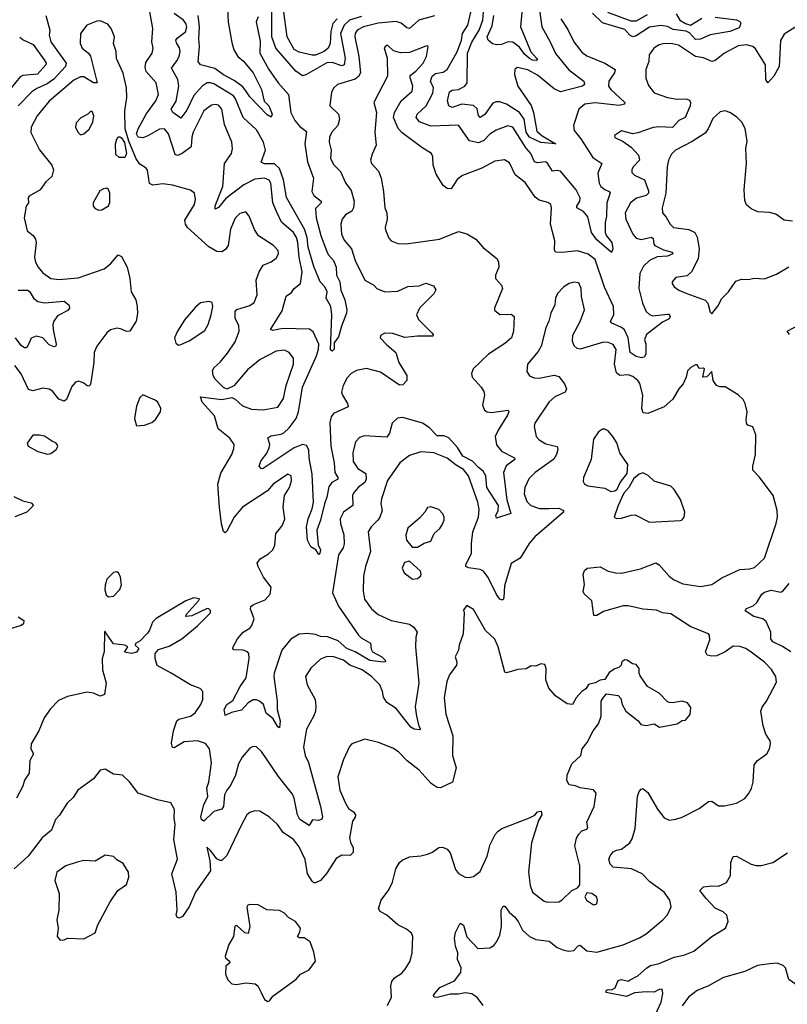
# Model space of a CAD drawing. Extents: x 1771496 to 1971148, y 471553 to 643630.
# Tile 249 of 256: x 1797845 to 1802514, y 610712 to 616699. Entities that reach past the tile are written whole.
import ezdxf

# ---------------------------------------------------------------- set-up
doc = ezdxf.new("R2010")
doc.units = 0

msp = doc.modelspace()

# ---------------------------------------------------------------- linework, layer by layer
at = {"layer": '0CON10XD'}
for points in [[(1799525.9, 614274.1), (1799541.6, 614315), (1799565.4, 614464.6), (1799649.5, 614655), (1799662.6, 614695), (1799664.7, 614725), (1799630, 614800), (1799607.9, 614817.9), (1799445, 614821.3), (1799385, 614808.9), (1799370.8, 614815), (1799442.1, 614927.9), (1799465, 615018.6), (1799499.1, 615040.9), (1799514.2, 615065), (1799553.5, 615095), (1799563.2, 615165), (1799544, 615254), (1799536.6, 615345), (1799528.8, 615375), (1799510.4, 615405), (1799437.1, 615467.1), (1799406.9, 615533.1), (1799384.7, 615584.7), (1799373.2, 615705), (1799362.9, 615722.9), (1799334.6, 615734.6), (1799275, 615728.4), (1799208.9, 615695), (1799099, 615611), (1799055, 615557.1), (1799035, 615547.5), (1799035, 615566.2), (1799080.4, 615685), (1799090.8, 615825), (1799132.9, 615885), (1799139.4, 615915), (1799134.5, 615955), (1799091, 616061), (1799074.7, 616154.7), (1799055, 616179.6), (1799035, 616183.8), (1799011.3, 616178.7), (1798964.6, 616145), (1798900, 616015), (1798891.4, 615985), (1798887.1, 615925), (1798832.5, 615885), (1798805, 615872.5), (1798790, 615880), (1798750, 616005), (1798725, 616034.4), (1798695, 616033.5), (1798625, 615992.1), (1798595, 615981.2), (1798565, 615984.4), (1798556.2, 616005), (1798565.3, 616035), (1798614.7, 616125), (1798672.9, 616205), (1798690, 616245), (1798674.5, 616315), (1798613.8, 616383.8), (1798607.4, 616407.4), (1798611.7, 616438.3), (1798650, 616495), (1798656.5, 616525), (1798649.1, 616565), (1798654.4, 616645), (1798618.8, 616851.2)], [(1799108.6, 616765), (1799113.2, 616683.2), (1799135, 616560), (1799147.5, 616515), (1799171.2, 616475), (1799207, 616447), (1799265.5, 616375), (1799315.4, 616275), (1799333, 616203), (1799360, 616175), (1799380.9, 616125), (1799375, 616106.7), (1799349.4, 616119.4), (1799245, 616230.8), (1799225, 616260.5), (1799201.5, 616291.5), (1799150, 616330), (1799085, 616363.8), (1799031.4, 616401.4), (1798944.3, 616424.3), (1798930.6, 616445), (1798939.2, 616535), (1798933.8, 616585), (1798938.5, 616655), (1798930.7, 616725)], [(1799925, 616717.8), (1799851.6, 616695), (1799817.7, 616665), (1799796.3, 616615), (1799824.8, 616465), (1799819.2, 616425), (1799805, 616418.2), (1799745, 616438.5), (1799713.7, 616436.3), (1799585, 616363.1), (1799565, 616358.1), (1799525, 616386.7), (1799403.6, 616525), (1799378.5, 616595), (1799379.5, 616745)], [(1799776, 616704), (1799750.3, 616675), (1799737.3, 616627.3), (1799732.9, 616555), (1799721.8, 616525), (1799697.5, 616505), (1799645, 616484), (1799625, 616483), (1799545, 616500.9), (1799515, 616518.2), (1799472.5, 616595), (1799449.6, 616760.4)], [(1801135.5, 616705), (1801179.7, 616639.7), (1801214.7, 616564.7), (1801265, 616500.6), (1801295, 616478.5), (1801405, 616434.6), (1801466.5, 616396.5), (1801463.6, 616375), (1801429.1, 616325), (1801427.1, 616295), (1801440.4, 616275), (1801525.6, 616195), (1801523.3, 616185), (1801492.1, 616177.9), (1801345, 616194.1), (1801282, 616185), (1801245.9, 616154.1), (1801212.5, 616055), (1801217.5, 616025), (1801257.3, 615975), (1801331, 615861), (1801385.4, 615825.4), (1801362.2, 615765), (1801369.6, 615705), (1801380, 615685), (1801405, 615665.4), (1801431.2, 615655), (1801435.6, 615645.6), (1801415.4, 615585), (1801413.3, 615505), (1801405.6, 615465), (1801406.9, 615405), (1801414.3, 615385), (1801446.9, 615345), (1801452, 615305), (1801445, 615282.5), (1801355, 615360.5), (1801323.4, 615405), (1801299.8, 615499.8), (1801275, 615532.1), (1801233.1, 615555), (1801233.1, 615565), (1801251.8, 615595), (1801254.1, 615615), (1801230.6, 615665), (1801135, 615777.3), (1801115, 615781.8), (1801085, 615777.8), (1801055.9, 615825.9), (1801043.8, 615833.8), (1800995, 615829.3), (1800975.3, 615835.3), (1800954.8, 615884.8), (1800925, 615917.8), (1800845, 616045.5), (1800815, 616053.6), (1800743.3, 616026.7), (1800705, 616003.6), (1800667.5, 615965), (1800635, 615949.3), (1800581.5, 615961.5), (1800515, 616057.5), (1800345, 616052), (1800277.3, 616077.3), (1800256.3, 616105), (1800262.4, 616125), (1800317.8, 616175), (1800358.5, 616251.5), (1800362.9, 616285), (1800344.7, 616325), (1800353.1, 616355), (1800375, 616371.7), (1800419.8, 616380.2), (1800444.8, 616395.2), (1800505, 616502.7), (1800532, 616575), (1800537.5, 616615), (1800570, 616665), (1800589.1, 616745)], [(1801001.3, 616798.7), (1801021.6, 616655), (1801072.3, 616565), (1801103.9, 616493.9), (1801185, 616394.7), (1801276.7, 616325), (1801280, 616305), (1801268.8, 616295), (1801135, 616260.3), (1801095, 616279), (1800995, 616362.4), (1800935, 616394.7), (1800871.1, 616408.9), (1800857.5, 616395), (1800854.5, 616365.5), (1800874.7, 616295), (1800956.3, 616176.3), (1800969.7, 616135), (1800990.8, 616020.8), (1801022.6, 615992.6), (1801106.9, 615945), (1801015, 615952.6), (1800945, 615984), (1800925.2, 616015), (1800912.5, 616095), (1800885, 616135.5), (1800805, 616185.2), (1800765, 616200), (1800741.2, 616198.8), (1800721.2, 616188.8), (1800675, 616121.8), (1800645, 616104.4), (1800635.4, 616115.4), (1800627, 616157), (1800605, 616177.5), (1800535, 616185.7), (1800475, 616164.5), (1800454.9, 616174.9), (1800447.6, 616205), (1800458.8, 616261.2), (1800475, 616270.7), (1800515, 616273.6), (1800552.7, 616295), (1800566.5, 616315), (1800569.6, 616495), (1800595, 616561.8), (1800639.4, 616635), (1800662.6, 616695), (1800667, 616745)], [(1800898.8, 616745), (1800891.4, 616655), (1800953.7, 616503.7), (1800989.1, 616465), (1800994.2, 616455), (1800988.8, 616451.2), (1800965, 616451.9), (1800945, 616461.9), (1800915, 616488.9), (1800885, 616532.3), (1800845, 616562), (1800815.2, 616564.8), (1800775, 616548.8), (1800745, 616545.6), (1800721.4, 616551.4), (1800694.7, 616575), (1800688.8, 616595), (1800719.3, 616660.7), (1800729.6, 616725)], [(1801661.6, 616728.4), (1801595, 616689.6), (1801565, 616688.9), (1801423, 616743)], [(1799906.6, 612956.6), (1799921.1, 612941.1), (1799977.9, 612907.9), (1799982.4, 612872.4), (1799991.9, 612855), (1800047.1, 612825), (1800068, 612805), (1800070, 612795), (1800055, 612791.5), (1799975, 612802), (1799885, 612854.8), (1799835, 612875.2), (1799781.6, 612921.6), (1799716.7, 612946.7), (1799675, 612948.4), (1799645, 612960.2), (1799595, 612965.9), (1799545, 612962.1), (1799495, 612931.8), (1799439.5, 612865), (1799393.1, 612725), (1799390, 612705), (1799411.8, 612555), (1799411.1, 612505), (1799429.1, 612435), (1799425, 612393.3), (1799415, 612400), (1799387.6, 612447.6), (1799345, 612482.1), (1799327.9, 612535), (1799303.8, 612555), (1799285, 612563.1), (1799265, 612562.9), (1799235, 612545.6), (1799195, 612500.3), (1799133.5, 612486.5), (1799095, 612467.5), (1799089.1, 612505), (1799105, 612534.4), (1799141.4, 612558.6), (1799185.3, 612644.7), (1799222.4, 612697.6), (1799241.2, 612815), (1799237.8, 612845), (1799230, 612855), (1799205, 612864.5), (1799147.7, 612867.7), (1799141.2, 612875), (1799142.9, 612885), (1799170, 612935), (1799204.3, 612975), (1799245, 612998.6), (1799256.9, 613015), (1799270.8, 613055), (1799248.1, 613115), (1799250, 613130), (1799266.7, 613143.3), (1799338.9, 613171.1), (1799368.8, 613205), (1799375, 613247.5), (1799328.7, 613308.7), (1799294.6, 613374.6), (1799290, 613395), (1799308.7, 613421.3), (1799358.7, 613451.3), (1799384.4, 613475.6), (1799396.9, 613503.1), (1799403.1, 613575), (1799425, 613601.5), (1799443.3, 613625), (1799456.9, 613665), (1799447.5, 613735), (1799455.6, 613805), (1799485.5, 613855), (1799498.6, 613895), (1799496, 613925), (1799475, 613936), (1799385.8, 613875), (1799352, 613835), (1799200, 613735), (1799150, 613675), (1799105, 613588.8), (1799095, 613578.8), (1799085, 613586.7), (1799073, 613633), (1799060, 613735), (1799050.8, 613875), (1799067.6, 613942.4), (1799134.4, 614055), (1799147.6, 614092.4), (1799148.9, 614115), (1799123.1, 614155), (1799051.3, 614211.3), (1799029.8, 614289.8), (1798955, 614373.3), (1798945, 614406), (1799075, 614388.8), (1799135, 614402.5), (1799155, 614392.5), (1799200.3, 614350.3), (1799255, 614330.6), (1799325, 614327.1), (1799415, 614342.5), (1799450, 614395), (1799465.4, 614475), (1799511.2, 614605), (1799510.6, 614640.6), (1799485, 614675.6), (1799455, 614688.5), (1799405, 614683.5), (1799307.3, 614632.7), (1799230.8, 614569.2), (1799147.7, 614472.3), (1799105, 614452.5), (1799085, 614462.5), (1799035, 614513.8), (1799022.5, 614535), (1799017.5, 614565), (1799028, 614585), (1799065, 614615.8), (1799109.4, 614670.6), (1799155, 614739.2), (1799179.6, 614805), (1799177.1, 614837.1), (1799155.9, 614885), (1799156.4, 614925), (1799165, 614937.3), (1799245, 614961.1), (1799271.5, 614978.5), (1799288.9, 615025), (1799283.1, 615115), (1799301.5, 615165), (1799325, 615205.8), (1799375, 615225.8), (1799405, 615249.2), (1799420, 615275), (1799418.1, 615295), (1799388, 615325), (1799296.9, 615385), (1799274, 615424), (1799241.4, 615505), (1799219.7, 615529.7), (1799185, 615520.6), (1799155, 615492.5), (1799126.7, 615425), (1799113.2, 615326.8), (1799097.7, 615302.3), (1799075, 615286.8), (1799045, 615288.8), (1798995, 615317.8), (1798865.2, 615435.2), (1798853.1, 615455), (1798850.5, 615479.5), (1798907.5, 615575), (1798914.3, 615605), (1798908.8, 615645), (1798885, 615662), (1798775, 615693.5), (1798715, 615700), (1798655, 615691.8), (1798633.8, 615703.8), (1798623.3, 615783.3), (1798615, 615795.6), (1798575, 615821.1), (1798553.8, 615853.8), (1798509.9, 615959.9), (1798486.6, 616035), (1798484, 616145), (1798497.7, 616225), (1798493.8, 616285), (1798475, 616373.3), (1798433.2, 616463.2), (1798432.5, 616505), (1798415.7, 616555), (1798421.4, 616595), (1798402, 616645), (1798381.7, 616671.7), (1798335, 616691.4), (1798315, 616690), (1798253.8, 616665), (1798214, 616615), (1798213.3, 616555), (1798225, 616526), (1798264.5, 616494.5), (1798276.4, 616476.4), (1798315.7, 616314.3), (1798295, 616315.6), (1798235, 616351.8), (1798215, 616350.7), (1798175, 616330.4), (1798025, 616203.6), (1797951.2, 616115), (1797914.5, 616045), (1797913.4, 616013.4), (1797965, 615906.7), (1798040, 615815), (1798050.8, 615785), (1798040, 615745), (1798005, 615714), (1797969.2, 615665), (1797902.5, 615625), (1797896.2, 615615), (1797898.8, 615585), (1797884, 615565), (1797872, 615495), (1797891.4, 615415), (1797926.8, 615386.8), (1797941.9, 615365), (1797944.5, 615345), (1797935.6, 615255), (1797941.9, 615225), (1797956.9, 615195), (1797985, 615160.6), (1798035, 615125.5), (1798085, 615119.1), (1798201.4, 615128.6), (1798358, 615185), (1798396.4, 615213.6), (1798445, 615268.6), (1798465, 615260), (1798498.2, 615195), (1798514.5, 615125), (1798522.2, 615045), (1798552.2, 614995), (1798559.5, 614955), (1798562.1, 614912.1), (1798552.7, 614865), (1798515, 614804.3), (1798495, 614802.2), (1798465, 614818.1), (1798437.3, 614822.7), (1798397.3, 614812.7), (1798376, 614795), (1798315, 614713.8), (1798297.1, 614675), (1798295.6, 614615), (1798275, 614481.2), (1798265, 614471.4), (1798255, 614473.1), (1798235, 614488.9), (1798205, 614501.4), (1798184.6, 614495.4), (1798162.4, 614467.6), (1798130, 614390), (1798115, 614380), (1798082.4, 614392.4), (1798045, 614440), (1798025, 614453.3), (1797985, 614457.8), (1797925, 614442.5), (1797899.5, 614449.5), (1797855, 614545.8), (1797815, 614595.6)], [(1798004, 616724), (1798028.5, 616635), (1798024.4, 616605), (1798035.3, 616565), (1798128.6, 616435), (1798124.1, 616415), (1798051.9, 616338.1), (1798011.8, 616308.2), (1797949.2, 616280.8), (1797918.9, 616261.1), (1797835.9, 616174.1)], [(1799295, 616716.7), (1799284.4, 616685), (1799307.9, 616567.9), (1799305.6, 616495), (1799360, 616395), (1799416.7, 616315), (1799479.4, 616245), (1799493.8, 616135), (1799517.9, 616085), (1799549.9, 616049.9), (1799590, 616020), (1799579.8, 615945), (1799596.1, 615835), (1799632.1, 615735), (1799622.7, 615655), (1799635, 615630.5), (1799678.9, 615595), (1799679.5, 615585), (1799645, 615550.8), (1799648.7, 615495), (1799676.8, 615386.8), (1799709.1, 615299.1), (1799721.6, 615271.6), (1799753.2, 615235), (1799770.8, 615195), (1799771.2, 615145), (1799791.9, 615105), (1799798, 615055), (1799821.8, 614995), (1799834, 614935), (1799833.8, 614915), (1799802, 614835), (1799785, 614770), (1799757.5, 614735), (1799757.5, 614695), (1799745, 614683.8), (1799735, 614692.5), (1799744, 614905), (1799737.1, 614955), (1799710, 615005), (1799714.6, 615045), (1799700.9, 615075), (1799671.9, 615105), (1799635, 615197.9), (1799600.1, 615315), (1799593.6, 615375), (1799577.4, 615425), (1799467, 615617), (1799450, 615725), (1799425, 615794.6), (1799395, 615823.2), (1799335, 615822.1), (1799313.1, 615833.1), (1799340.7, 615905), (1799327.9, 615955), (1799285, 616028.2), (1799204.4, 616104.4), (1799157.7, 616217.7), (1799145, 616235.9), (1799025, 616308.9), (1799005, 616315.8), (1798985, 616314), (1798955, 616293.8), (1798905, 616238.8), (1798860.7, 616149.3), (1798825, 616099.4), (1798776.9, 616135), (1798767.3, 616155), (1798796.7, 616203.3), (1798812.7, 616295), (1798807.9, 616335), (1798768.5, 616405), (1798800.4, 616449.6)], [(1798800.4, 616449.6), (1798815, 616476), (1798821.8, 616505), (1798817.9, 616527.9), (1798798.3, 616558.3), (1798795.6, 616575), (1798802.5, 616587.5), (1798852.9, 616625), (1798861.5, 616655), (1798856.2, 616675), (1798841.5, 616695), (1798785, 616736.4)], [(1800367.8, 616722.2), (1800273.6, 616695), (1800215, 616645.4), (1800199.1, 616649.1), (1800165, 616677.6), (1800135, 616686.9), (1800025, 616677.6), (1799936.9, 616655), (1799897.1, 616635), (1799884.8, 616615), (1799884.2, 616595), (1799907.1, 616475), (1799918.2, 616375), (1799905, 616353.8), (1799885, 616337.3), (1799778, 616305), (1799755.8, 616285), (1799741.7, 616258.3), (1799730.8, 616175), (1799783.5, 616125), (1799791.2, 616095), (1799779.5, 616055), (1799744.5, 616015), (1799729.6, 615985), (1799727.9, 615955), (1799738.8, 615905), (1799734.5, 615855), (1799755, 615815.8), (1799796.7, 615776.7), (1799826.2, 615706.2), (1799860.2, 615660.2), (1799879.3, 615595), (1799876, 615554), (1799864.7, 615535.3), (1799827.3, 615512.7), (1799806.5, 615485), (1799799.1, 615455), (1799802.9, 615395), (1799818.5, 615358.5), (1799863.6, 615305), (1799884.6, 615235), (1799945, 615114.4), (1800000, 615085), (1800016.7, 615065), (1800065, 615044.4), (1800145, 615048.1), (1800205, 615075.6), (1800275, 615080.9), (1800315, 615097.7), (1800361.2, 615081.2), (1800375.7, 615055.7), (1800365, 615031.9), (1800276.1, 614945), (1800259.5, 614905), (1800270.6, 614875), (1800351.4, 614795), (1800359.2, 614785), (1800357.5, 614775), (1800265, 614774.7), (1800187.1, 614767.1), (1800115, 614790.9), (1800065, 614792), (1800040.5, 614779.5), (1800036.7, 614765), (1800077.5, 614722.5), (1800131.9, 614675), (1800152.1, 614615), (1800200.4, 614535), (1800200.2, 614505), (1800175, 614478.3), (1800155, 614476.1), (1800039.5, 614555), (1799955, 614577.5), (1799893.8, 614566.2), (1799861.8, 614548.2), (1799837.7, 614522.3), (1799812.5, 614475), (1799802.7, 614435), (1799808.5, 614415), (1799839.1, 614365), (1799842.9, 614345), (1799754.7, 614305.3), (1799739.1, 614285), (1799731.3, 614248.7), (1799737, 614105), (1799758.8, 614005), (1799761.5, 613945), (1799780, 613915), (1799779.5, 613905), (1799743.5, 613885), (1799725, 613859.2), (1799713.9, 613795), (1799698.2, 613755), (1799674.2, 613655.8), (1799652.2, 613595), (1799660, 613505), (1799673.8, 613475), (1799670, 613455), (1799665, 613447.5), (1799646.4, 613476.4), (1799615, 613493.3), (1799596.2, 613535), (1799588.9, 613615), (1799598.8, 613665), (1799624.3, 613725), (1799631.2, 613765), (1799623.5, 613936.5), (1799605.9, 614035), (1799603.6, 614083.6), (1799589.2, 614109.2), (1799565, 614115.3), (1799514.3, 614095.7), (1799325, 613970), (1799315, 613967.5), (1799302.5, 613985), (1799310.8, 614015), (1799347.4, 614062.6), (1799363.1, 614095), (1799365.6, 614115), (1799354.4, 614155.6), (1799371.8, 614168.2), (1799435, 614179.2), (1799452.3, 614187.7), (1799485, 614217.1), (1799525.9, 614274.1)], [(1802075, 616714.7), (1802205, 616697.8), (1802225, 616688.8), (1802231.2, 616675), (1802221.2, 616648.8), (1802165, 616626.2), (1802045, 616606.2), (1801985, 616580.5), (1801955, 616579.3), (1801918.1, 616618.1), (1801898.7, 616628.7), (1801820.1, 616640.1), (1801785, 616658.3), (1801745, 616664), (1801675, 616652.5), (1801595, 616600), (1801575, 616594.7), (1801555.6, 616605.6), (1801525, 616638.2), (1801389.1, 616679.1), (1801328.4, 616738.4)], [(1801837.1, 616735), (1801859.3, 616695), (1801895, 616674.8), (1801925, 616666.4), (1801962.3, 616687.7), (1801995, 616707.7)], [(1802575, 616662.5), (1802495, 616611.5), (1802472.2, 616572.2), (1802463.8, 616415), (1802432.3, 616355), (1802395, 616314), (1802384.3, 616334.3), (1802381.1, 616425), (1802321.1, 616521.1), (1802305, 616535.9), (1802265, 616546.5), (1802215, 616540), (1802132.9, 616495), (1802075, 616451.1), (1802055, 616445.5), (1802005, 616466.9), (1801955, 616475.5), (1801853.1, 616543.1), (1801815, 616553), (1801766, 616554), (1801733.8, 616545), (1801702.5, 616525), (1801673.1, 616485), (1801671.4, 616445), (1801653.1, 616395), (1801653.4, 616343.4), (1801668.9, 616298.9), (1801705, 616254.4), (1801785.4, 616225.4), (1801843.4, 616216.6), (1801898.2, 616218.2), (1801918.9, 616208.9), (1801925.6, 616195), (1801922.5, 616175), (1801892, 616105), (1801853.2, 616086.8), (1801815, 616043.6), (1801735, 616047.2), (1801697.1, 616042.9), (1801605, 616010), (1801575, 616005.6), (1801505, 616023.8), (1801462.5, 615995), (1801465, 615982.5), (1801515, 615958.8), (1801564.3, 615924.3), (1801609.4, 615875), (1801614.4, 615845), (1801576.8, 615803.2), (1801567.5, 615785), (1801568.8, 615768.8), (1801585, 615752.9), (1801645.8, 615725.8), (1801669.1, 615659.1), (1801668.7, 615645), (1801655, 615629.1), (1801596.3, 615613.7), (1801559.6, 615585), (1801527.3, 615525), (1801530.9, 615485), (1801575, 615395.6), (1801595, 615369.5), (1801625, 615361.5), (1801687.3, 615377.3), (1801697.6, 615367.6), (1801701.3, 615335), (1801708.5, 615325), (1801760.3, 615300.3), (1801813.8, 615285), (1801817.1, 615275), (1801785, 615261.4), (1801722.8, 615257.2), (1801675.5, 615235), (1801639, 615201), (1801616, 615155), (1801610.7, 615065), (1801633.2, 614975), (1801654.8, 614924.8), (1801675, 614906.2), (1801695, 614898), (1801785, 614909.1), (1801795, 614907.8), (1801801.1, 614895), (1801795, 614879.2), (1801755, 614860.4), (1801657.5, 614785), (1801644.5, 614755), (1801654.4, 614725), (1801652.5, 614665), (1801643.8, 614646.2), (1801627.6, 614642.4), (1801595, 614650.3), (1801557.9, 614675), (1801546.8, 614765), (1801522.7, 614812.7), (1801505, 614827.7), (1801443.1, 614855), (1801439.5, 614865), (1801458.9, 614905), (1801457.5, 614955), (1801402.8, 615072.8), (1801345, 615240), (1801303.4, 615273.4), (1801237.4, 615292.6), (1801145, 615282.7), (1801105, 615286.2), (1801098.8, 615298.8), (1801100.5, 615355), (1801073.8, 615455), (1801080.6, 615555), (1801076, 615575), (1801057.6, 615587.6), (1801005, 615602.2), (1800979.5, 615619.5), (1800919.2, 615709.2), (1800859.5, 615755), (1800825, 615829.2), (1800793, 615847), (1800735, 615838.2), (1800655, 615795.5), (1800538.7, 615751.3), (1800505, 615726.7), (1800468.9, 615671.1), (1800445, 615672.9), (1800420, 615690), (1800378.8, 615758.8), (1800360.5, 615815), (1800358.1, 615865), (1800349.2, 615885), (1800291.1, 615921.1), (1800171.1, 616011.1), (1800147.5, 616037.5), (1800118, 616105), (1800123.8, 616135), (1800164.5, 616205.5), (1800231.5, 616265), (1800235.4, 616295), (1800219.4, 616345), (1800220.6, 616359.4), (1800255, 616385.8), (1800300, 616435), (1800319.2, 616475), (1800330, 616535), (1800325, 616540), (1800315, 616537.5), (1800215, 616499.4), (1800161.9, 616498.1), (1800118.9, 616508.9), (1800085, 616541.2), (1800075, 616541.2), (1800062.3, 616527.7), (1800079.2, 616465), (1800082.5, 616355), (1800000, 616195), (1800016.2, 616135), (1800005.8, 616015), (1800013.9, 615936.1), (1799988.3, 615881.7), (1799978.6, 615845), (1799985, 615824), (1800028.3, 615778.3), (1800044.3, 615735), (1800058.1, 615655), (1800065.6, 615555.6), (1800078.1, 615525), (1800080, 615485), (1800068.1, 615435), (1800070.7, 615420.7), (1800090.3, 615370.3), (1800104.5, 615354.5), (1800145, 615338.6), (1800195, 615335.7), (1800397.5, 615365), (1800515, 615411.1), (1800565, 615397.3), (1800619.2, 615365), (1800664.6, 615314.6), (1800748.6, 615245), (1800756.9, 615225), (1800758.6, 615195), (1800740, 615145), (1800738.8, 615125), (1800775.6, 615085.6), (1800780.8, 615065), (1800732, 614945), (1800732, 614932), (1800765, 614906.7), (1800835, 614909.2), (1800852.5, 614895), (1800849.5, 614805), (1800835.8, 614765), (1800795, 614730.6), (1800696.9, 614665), (1800603.3, 614575), (1800592.3, 614547.7), (1800596.7, 614525), (1800651.2, 614465), (1800667.8, 614437.8), (1800671.4, 614415), (1800660.8, 614355), (1800671.2, 614325), (1800687.5, 614315), (1800715, 614310.6), (1800816.7, 614325), (1800819.2, 614315), (1800811.1, 614295), (1800756.3, 614203.7), (1800737.9, 614165), (1800745, 614114.2), (1800776.4, 614076.4), (1800854, 614035), (1800857.1, 614025), (1800804.3, 613985.7), (1800788, 613945), (1800808.6, 613778.6), (1800833, 613697), (1800745, 613668.8), (1800740.5, 613685), (1800755.5, 613715), (1800756.4, 613745), (1800686.2, 613855), (1800680, 613925), (1800664.8, 613954.8), (1800635, 613976.7), (1800599.5, 614015), (1800541, 614045), (1800508.3, 614098.3), (1800455, 614156.7), (1800425, 614169.1), (1800385, 614169.4), (1800335, 614219.2), (1800295, 614246.1), (1800175, 614279.4), (1800143.1, 614276.9), (1800110.6, 614245), (1800094.5, 614185), (1800079.1, 614160.9), (1799940.9, 614169.1), (1799912, 614158), (1799887.2, 614132.8), (1799872.1, 614065), (1799873, 614013), (1799900.8, 613970.8), (1799950.5, 613940.5), (1799952.7, 613905), (1799944.5, 613885), (1799905, 613857.5), (1799877.3, 613825), (1799870, 613805), (1799872.3, 613745), (1799814.7, 613705.3), (1799793.6, 613665), (1799795.4, 613635), (1799816.4, 613566.4), (1799818, 613512), (1799811.7, 613488.3), (1799784.7, 613445), (1799746.9, 613215), (1799785, 613132.2), (1799906.6, 612956.6)], [(1797845, 616592.5), (1797865.4, 616575.4), (1797927.1, 616547.1), (1797993.9, 616455), (1798005.4, 616435), (1798004.3, 616425), (1797952.7, 616367.3), (1797865, 616359.2), (1797847.8, 616352.2), (1797795, 616286.2)], [(1802545, 615474.4), (1802495, 615480.6), (1802445, 615515.7), (1802405, 615526.9), (1802335, 615530), (1802295, 615548.8), (1802265, 615572.5), (1802255, 615600), (1802251.1, 615665), (1802265.8, 615825.8), (1802261.1, 615915), (1802270.3, 615960.3), (1802257.8, 616037.8), (1802236.7, 616075), (1802205, 616108.9), (1802165, 616134.4), (1802135, 616144.2), (1802105, 616139.2), (1802061.2, 616098.8), (1802033.5, 616035), (1802015, 616009.5), (1801935, 615957.5), (1801834.3, 615905), (1801809.4, 615880.6), (1801791.1, 615845), (1801782.9, 615805), (1801775.3, 615644.7), (1801751.9, 615555), (1801754.2, 615525), (1801777.4, 615497.4), (1801800.6, 615455), (1801821.2, 615435), (1801914.1, 615424.1), (1801951.8, 615405), (1801966.4, 615376.4), (1801977.6, 615307.6), (1801972.7, 615245), (1801931.8, 615165), (1801905, 615142.2), (1801835, 615131.2), (1801814, 615105), (1801814.1, 615094.1), (1801826.7, 615075), (1801853.3, 615055), (1801903.5, 615033.5), (1802013.7, 614993.7), (1802030.8, 614975), (1802045, 614920), (1802055, 614910)], [(1798215, 615998.8), (1798235, 616004), (1798266.9, 616033.1), (1798290.8, 616075), (1798296.2, 616115), (1798285, 616140), (1798275, 616140), (1798260, 616125), (1798217.7, 616102.3), (1798188.3, 616071.7), (1798183.8, 616045), (1798198.8, 616015), (1798215, 615998.8)], [(1798485, 615860), (1798450.1, 615860.1), (1798430.1, 615880.1), (1798427.9, 615945), (1798435, 615972.5), (1798445, 615985.6), (1798455, 615987.5), (1798465, 615980.4), (1798482.2, 615952.2), (1798494.3, 615885), (1798485, 615860)], [(1798325, 615540), (1798345, 615542.5), (1798385, 615567.5), (1798393, 615587), (1798393.8, 615645), (1798385.7, 615665.7), (1798375, 615673.8), (1798355, 615670.8), (1798332.4, 615657.6), (1798292, 615585), (1798291.2, 615565), (1798305, 615550), (1798325, 615540)], [(1802055, 614910), (1802092.3, 614957.7), (1802115.9, 615004.1), (1802156.7, 615045), (1802200.3, 615109.7), (1802235, 615121.4), (1802275, 615120), (1802315, 615127.1), (1802375, 615122.9), (1802448, 615152), (1802523.1, 615196.9)], [(1802374.5, 613425.5), (1802445.6, 613635), (1802454.5, 613675), (1802452.2, 613715), (1802427.1, 613805), (1802345, 613916.7), (1802305, 613960), (1802304, 613985), (1802321.4, 614055), (1802322.9, 614175), (1802305, 614223.8), (1802274.3, 614234.3), (1802265.8, 614245.8), (1802263.1, 614265), (1802270.6, 614315), (1802258, 614365), (1802245, 614390), (1802215, 614418.8), (1802135, 614466.2), (1802103, 614467), (1802082.5, 614475), (1802063.8, 614505), (1802055, 614558.8), (1802025, 614527.5), (1802000, 614525), (1802010, 614575), (1802005, 614580), (1801977.5, 614577.5), (1801965, 614600), (1801955, 614600), (1801926.4, 614583.6), (1801906.4, 614563.6), (1801898.8, 614525), (1801880, 614485), (1801854.6, 614455.4), (1801817.7, 614392.3), (1801764.5, 614344.5), (1801665, 614303.9), (1801638, 614308), (1801629.7, 614335), (1801634.7, 614415), (1801616, 614486), (1801605, 614505.4), (1801575, 614528.9), (1801545, 614538.7), (1801495, 614535.4), (1801475, 614551.9), (1801463.8, 614605), (1801473.9, 614693.9), (1801454.1, 614724.1), (1801425, 614736.8), (1801395, 614739.1), (1801255, 614696.4), (1801235, 614698.9), (1801216.9, 614715), (1801207.5, 614745), (1801209.3, 614780.7), (1801255, 614863.8), (1801280, 614935), (1801262.9, 615015), (1801260, 615065), (1801245, 615098), (1801215, 615102.5), (1801186.7, 615095), (1801154, 615075), (1801116, 615035), (1801104.3, 615005), (1801099.5, 614965), (1801076, 614915), (1801064.4, 614865.6), (1801045.8, 614825), (1801016.6, 614713.4), (1800997.9, 614682.1), (1800934.3, 614605), (1800929.5, 614559.5), (1800945, 614533.8), (1800975, 614520.6), (1801005, 614518.9), (1801095, 614536.9), (1801125, 614530), (1801159.4, 614485), (1801170, 614455), (1801162, 614435), (1801099.2, 614405), (1801065, 614375.6), (1800978.9, 614245), (1800974.4, 614225), (1800985.6, 614165), (1801005, 614144.6), (1801045, 614119.6), (1801113.7, 614103.7), (1801119.2, 614085), (1801110.3, 614055), (1801093.3, 614026.7), (1800979.4, 613945), (1800942.7, 613907.3), (1800917.8, 613855), (1800913.8, 613815), (1800928.8, 613768.8), (1800954.4, 613745), (1801006.3, 613726.3), (1801062.7, 613727.3), (1801125, 613728.9), (1801151.9, 613715), (1801153.1, 613705), (1800978, 613555), (1800944, 613515), (1800888.6, 613425), (1800835, 613392), (1800792.9, 613257.1), (1800790.6, 613185), (1800785, 613172), (1800775, 613171.4), (1800765, 613175.8), (1800745, 613203.1), (1800695, 613307.5), (1800665.6, 613345), (1800645, 613356.2), (1800575.4, 613365.4), (1800559.4, 613375), (1800557.8, 613385), (1800593.8, 613455), (1800592.5, 613515), (1800602.1, 613585), (1800635, 613673.8), (1800638.8, 613721.2), (1800632.3, 613765), (1800574.7, 613925), (1800545, 613963.1), (1800499.3, 613989.3), (1800445, 614033.5), (1800365, 614065.4), (1800285, 614070.4), (1800215, 614048.5), (1800157.1, 614005), (1800083.2, 613896.8), (1800045.4, 613784.6), (1800041.8, 613755), (1800048.9, 613715), (1800035.4, 613675), (1800023.1, 613655), (1799982.5, 613615), (1799965.5, 613585), (1799979.6, 613465), (1799948.5, 613375), (1799935.6, 613315), (1799933.3, 613225), (1799942, 613175), (1799985, 613116), (1800025, 613082.9), (1800105, 613045.5), (1800215, 613022.7), (1800242.9, 613005), (1800262.5, 612975), (1800254.2, 612945), (1800252.5, 612885), (1800273.2, 612665), (1800251.2, 612521.2), (1800257.8, 612465), (1800272.5, 612402.5), (1800282.5, 612385), (1800278.3, 612381.7), (1800245, 612385.6), (1800225, 612397.3), (1800135, 612510.5), (1800077.5, 612547.5), (1800058.8, 612578.8), (1800052.3, 612615), (1800036, 612655), (1799985, 612706.2), (1799928.6, 612745), (1799853.9, 612773.9), (1799815, 612804.3), (1799755, 612825.6), (1799715, 612827.1), (1799675, 612810), (1799615, 612756.7), (1799584.2, 612705.8), (1799594.2, 612655), (1799642.5, 612565), (1799645.6, 612525), (1799643.5, 612495), (1799633.3, 612466.7), (1799589.5, 612385), (1799571.2, 612275), (1799582.1, 612225), (1799602.6, 612182.6), (1799675.4, 611915), (1799687.6, 611852.4), (1799682.1, 611837.9), (1799665, 611829.2), (1799626.2, 611833.8), (1799605, 611798.8), (1799548.5, 611835), (1799533.8, 611865), (1799515.3, 611965), (1799505, 611990), (1799418.3, 612098.3), (1799315, 612250), (1799285, 612278.6), (1799265, 612280.6), (1799245, 612268.9), (1799199.1, 612215), (1799176.4, 612173.6), (1799157.9, 612105), (1799126.8, 612043.2), (1799104.8, 612015.2), (1799091.6, 611985), (1799084, 611915), (1799075, 611897.8), (1799025.6, 611885), (1798965, 611825.5), (1798951.1, 611835), (1798946.1, 611855), (1798964.7, 611925), (1798989.4, 611975), (1798982.4, 612027.6), (1798996.2, 612063.8), (1799011.2, 612181.2), (1799000.4, 612265), (1798975, 612297.8), (1798926.6, 612313.4), (1798845, 612307.8), (1798785, 612272), (1798774.3, 612274.3), (1798769.4, 612299.4), (1798780.5, 612375), (1798800.5, 612435), (1798814, 612446), (1798885, 612464.6), (1798913.1, 612485), (1798947.8, 612535), (1798960, 612565), (1798960, 612615), (1798943.2, 612633.2), (1798885, 612655.6), (1798766.4, 612726.4), (1798682, 612772), (1798668.8, 612815), (1798668.8, 612845), (1798690, 612870), (1798755, 612890), (1798830.8, 612935), (1798927.4, 613012.6), (1799005, 613092), (1799005, 613106.2), (1798995, 613117.1), (1798985, 613118.1), (1798892.5, 613075), (1798855, 613070), (1798858.8, 613085), (1798932.5, 613165), (1798938.3, 613178.3), (1798905, 613183.3), (1798855, 613165.4), (1798675, 613058.9), (1798652.7, 613035), (1798635, 612986.7), (1798621.7, 612968.3), (1798578.8, 612921.2), (1798550, 612905), (1798547.5, 612895), (1798570, 612875), (1798555, 612853.3), (1798525, 612846.2), (1798483.3, 612853.3), (1798502.5, 612885), (1798485, 612895.7), (1798415, 612903.8), (1798372.5, 612965), (1798365, 612980), (1798360, 612975), (1798358.6, 612855), (1798346.7, 612815), (1798348.8, 612745), (1798370.8, 612665), (1798360, 612595), (1798335, 612586.2), (1798294.5, 612604.5), (1798255, 612609.4), (1798135, 612584.4), (1798080.2, 612559.8), (1798031.7, 612508.3), (1797994.4, 612455), (1797962.5, 612375), (1797914.4, 612295), (1797913.3, 612265), (1797928.6, 612235), (1797907.5, 612195), (1797902.1, 612117.9), (1797874.4, 612075), (1797865, 612038.8), (1797825, 611966)], [(1797835, 615054.6), (1797895.3, 615055.3), (1797907.1, 615045), (1797928.5, 615005), (1797955, 614984.6), (1797995, 614976.9), (1798115, 614987.6), (1798144.6, 614965), (1798147.8, 614945), (1798138.7, 614931.3), (1798075, 614898.5), (1798051.8, 614865), (1798046.4, 614845), (1798048.8, 614815), (1798066.4, 614725), (1798065, 614713.8), (1798055, 614709.2), (1798025, 614722.1), (1797985, 614764.6), (1797945, 614775.4), (1797915, 614762.5), (1797894.4, 614715), (1797885, 614704.4), (1797875, 614704.5), (1797855, 614718.2), (1797818.8, 614765)], [(1798810.7, 614720.7), (1798825, 614723.3), (1798875, 614746), (1798970.3, 614809.7), (1798992, 614845), (1799010, 614905), (1799020.8, 614955), (1799015, 614978.8), (1798995, 614986.2), (1798945, 614976.7), (1798915, 614951.2), (1798850, 614875), (1798804, 614805), (1798786.7, 614765), (1798795, 614732.5), (1798810.7, 614720.7)], [(1802528, 614785), (1802512.5, 614805), (1802590, 614845)], [(1798555, 614230), (1798605, 614234), (1798649.5, 614250.5), (1798671.7, 614268.3), (1798702.5, 614315), (1798703.8, 614335), (1798685, 614372.5), (1798670, 614385), (1798595, 614418.6), (1798575, 614402.5), (1798555, 614350), (1798544.1, 614274.1), (1798555, 614230)], [(1798015, 614056.7), (1798035, 614061.2), (1798066.7, 614085), (1798076.1, 614103.9), (1798073.3, 614115), (1798065, 614126.7), (1798043.9, 614133.9), (1797995, 614166.7), (1797965, 614173.3), (1797925, 614172.5), (1797890, 614125), (1797897.5, 614105), (1797955, 614073.8), (1798015, 614056.7)], [(1801440.7, 613830.7), (1801465, 613833.3), (1801480, 613845), (1801497.5, 613885), (1801539.5, 613940.5), (1801543.3, 613995), (1801496, 614065), (1801476.8, 614126.8), (1801453.3, 614165), (1801425, 614200), (1801405, 614210), (1801390.7, 614209.3), (1801365, 614192.5), (1801335, 614147.5), (1801320, 614025), (1801273.8, 613915), (1801271.7, 613891.7), (1801280, 613875), (1801300, 613865), (1801405, 613851.2), (1801440.7, 613830.7)], [(1801675, 613644), (1801865, 613653.3), (1801875, 613657.5), (1801886.7, 613675), (1801890, 613705), (1801865, 613782.5), (1801825, 613842.5), (1801805, 613862.5), (1801705, 613893.3), (1801668.3, 613928.3), (1801635, 613943.8), (1801613.8, 613936.2), (1801580.2, 613909.8), (1801550, 613855), (1801520.2, 613819.8), (1801484.4, 613745), (1801461.2, 613675), (1801475, 613666.7), (1801505, 613667.5), (1801565, 613686.7), (1801588.3, 613688.3), (1801675, 613644)], [(1797809.3, 613799.3), (1797865, 613773.1), (1797915, 613760.8), (1797930, 613745), (1797888, 613705), (1797815, 613675.6)], [(1800231.7, 613491.7), (1800265, 613492.5), (1800305, 613516.7), (1800345, 613527.5), (1800365.9, 613574.1), (1800400, 613605), (1800415, 613627.5), (1800426.2, 613655), (1800426.2, 613675), (1800418.8, 613695), (1800395, 613721.2), (1800345, 613737.5), (1800325, 613732.5), (1800310, 613705), (1800279.7, 613670.3), (1800205, 613607.5), (1800193.8, 613565), (1800197.5, 613535), (1800231.7, 613491.7)], [(1800235, 613296.7), (1800265, 613301.2), (1800283.3, 613315), (1800287.5, 613325), (1800283.3, 613345), (1800217, 613407), (1800185, 613397.5), (1800172, 613365), (1800183.8, 613335), (1800235, 613296.7)], [(1800665, 610704.6), (1800630.6, 610750.6), (1800595, 610776.5), (1800555, 610782), (1800515, 610774.1), (1800465.4, 610774.6), (1800385, 610753.5), (1800366.4, 610756.4), (1800362.5, 610765), (1800368, 610775), (1800400.9, 610815), (1800489.2, 610855), (1800528.1, 610905), (1800529.5, 610935), (1800507.5, 610985), (1800510, 611025), (1800495.4, 611065), (1800490.4, 611115), (1800495, 611148.8), (1800523.8, 611206.2), (1800545, 611192.5), (1800565, 611123.3), (1800632.3, 611052.3), (1800703.9, 611056.1), (1800729.5, 611070.5), (1800748, 611095), (1800765, 611132.5), (1800775.6, 611185), (1800773.6, 611285), (1800785, 611308.8), (1800795, 611308), (1800822, 611272), (1800855, 611244.5), (1800877.5, 611215), (1800902.9, 611162.9), (1800945.8, 611125), (1800985, 611105.6), (1801065, 611096.9), (1801115, 611057.5), (1801155, 611041.1), (1801185, 611035.6), (1801215, 611038.6), (1801242.6, 611067.4), (1801255, 611071.4), (1801295, 611036.4), (1801355, 611029.6), (1801515, 611074.6), (1801615, 611115.6), (1801655, 611141.4), (1801756, 611225), (1801784.4, 611255.6), (1801806.9, 611305), (1801798.9, 611345), (1801765.5, 611395), (1801677.7, 611457.7), (1801631.5, 611505), (1801566.2, 611535), (1801455, 611545.6), (1801435.6, 611565), (1801428.5, 611595), (1801435.5, 611615), (1801455, 611638.8), (1801475, 611649.7), (1801505.8, 611655), (1801555.8, 611695), (1801570.7, 611719.3), (1801588.3, 611781.7), (1801603.1, 611975), (1801613.2, 612006.8), (1801625, 612020), (1801635, 612023.8), (1801665, 612000), (1801725, 611898.8), (1801765.7, 611845.7), (1801795, 611832.5), (1801835, 611837.5), (1801875, 611849.2), (1801977.4, 611902.6), (1802035, 611946.2), (1802055, 611948), (1802095, 611918.8), (1802131.7, 611918.3), (1802204.1, 611935.9), (1802255, 611964), (1802278.7, 611991.3), (1802296.9, 612025), (1802305.7, 612065), (1802312.3, 612167.7), (1802333.3, 612195), (1802390, 612235), (1802406.2, 612265), (1802412, 612295), (1802409.2, 612315), (1802384, 612355), (1802366.2, 612405), (1802351.9, 612495), (1802360.2, 612519.8), (1802386.7, 612555), (1802449.1, 612670.9), (1802444.2, 612705), (1802416.9, 612746.9), (1802375, 612791.9), (1802295, 612853.1), (1802261.2, 612875), (1802225, 612888.6), (1802185, 612889.2), (1802135.4, 612854.6), (1802085, 612830), (1802055, 612828.6), (1802027.5, 612835), (1802017.1, 612855), (1802041.7, 612928.3), (1802040.6, 612955), (1802034, 612965), (1801928.1, 613008.1), (1801805, 613085.4), (1801755, 613091.9), (1801719.3, 613109.3), (1801635, 613113.9), (1801592, 613125), (1801545, 613135.4), (1801515, 613134.5), (1801395, 613101.4), (1801355, 613076), (1801336.2, 613076.2), (1801325.9, 613165.9), (1801278.3, 613208.3), (1801272.3, 613222.3), (1801280.8, 613265), (1801272, 613325), (1801279.5, 613350.5), (1801295.8, 613364.2), (1801375, 613372.5), (1801425, 613346), (1801470, 613335), (1801505, 613334.3), (1801620.7, 613359.3), (1801715, 613395.8), (1801734, 613385), (1801794.6, 613314.6), (1801822, 613295), (1801878, 613268), (1801985, 613252.2), (1802054.6, 613265.4), (1802115.5, 613304.5), (1802225, 613356.9), (1802285, 613360), (1802315, 613368.6), (1802374.5, 613425.5)], [(1798385, 613190), (1798415, 613193.8), (1798453.8, 613235), (1798463.6, 613263.6), (1798458.8, 613308.8), (1798445.8, 613335.8), (1798435, 613342.5), (1798415, 613337.5), (1798375, 613296.2), (1798365, 613260), (1798363.2, 613233.2), (1798371.2, 613201.2), (1798385, 613190)], [(1802535, 612854.5), (1802485, 612888.6), (1802425, 612916.2), (1802414.3, 612935), (1802413.8, 612975), (1802385, 613040), (1802365, 613055.7), (1802310.9, 613070.9), (1802256.7, 613105), (1802265, 613118.8), (1802305.9, 613134.1), (1802328.8, 613155), (1802359.2, 613205), (1802375, 613218.9), (1802415, 613231.2), (1802475, 613218.1), (1802487.1, 613225), (1802525, 613271.2)], [(1800081.9, 610705), (1800105.6, 610755), (1800102.7, 610825), (1800108.3, 610851.7), (1800125, 610873.1), (1800168.6, 610901.4), (1800190, 610925), (1800220.8, 610975), (1800232.5, 611025), (1800236.7, 611125), (1800227.5, 611145), (1800198.3, 611168.3), (1800145, 611195.6), (1800078, 611255), (1800037, 611277), (1800027.5, 611295), (1800043.1, 611345), (1800090.9, 611409.1), (1800112.9, 611455), (1800132.2, 611535), (1800154.3, 611575), (1800170.7, 611589.3), (1800215, 611609.2), (1800284.3, 611614.3), (1800325, 611624.4), (1800352, 611635), (1800395, 611666), (1800417.1, 611667.1), (1800445.6, 611655.6), (1800463.2, 611633.2), (1800495, 611531.2), (1800515, 611508), (1800555, 611486.2), (1800575, 611482.9), (1800605, 611489.2), (1800645, 611518.8), (1800687.4, 611612.6), (1800706.4, 611683.6), (1800737.5, 611745), (1800755, 611764.2), (1800778.3, 611781.7), (1800945, 611846), (1800977.5, 611862.5), (1800995, 611882.5), (1801017, 611887), (1801020, 611865), (1801000.8, 611829.2), (1800957.5, 611695), (1800940, 611515), (1800949.2, 611435), (1800965, 611393.8), (1801035, 611340), (1801055, 611332.9), (1801125, 611336.2), (1801145, 611346.7), (1801203.3, 611405), (1801238.8, 611421.2), (1801251.7, 611438.3), (1801252.2, 611555), (1801220.8, 611675), (1801231.7, 611721.7), (1801245, 611746.7), (1801265, 611766.7), (1801295, 611777.5), (1801300, 611785), (1801295, 611820), (1801340, 611915), (1801351.2, 611995), (1801335.8, 612015.8), (1801255, 612027.5), (1801225, 612040), (1801186.4, 612046.4), (1801172.3, 612072.3), (1801175.8, 612105), (1801202.9, 612175), (1801258.6, 612225), (1801265.8, 612265), (1801297.5, 612305), (1801334, 612375), (1801365, 612417.5), (1801381.2, 612465), (1801381.2, 612555), (1801393.9, 612576.1), (1801415, 612600), (1801485, 612590), (1801501.7, 612571.7), (1801510, 612535), (1801532.5, 612495), (1801606.4, 612436.4), (1801623.9, 612413.9), (1801655, 612406.7), (1801705, 612417.5), (1801737, 612397), (1801845, 612417.5), (1801875, 612437.5), (1801895, 612440), (1801922.5, 612475), (1801926.4, 612516.4), (1801905.9, 612545.9), (1801875, 612556.2), (1801815, 612546.2), (1801795, 612546.7), (1801784, 612554), (1801735, 612603.3), (1801663.6, 612643.6), (1801619.3, 612709.3), (1801612.5, 612725), (1801612.5, 612755), (1801595, 612777.5), (1801573.3, 612783.3), (1801540, 612805), (1801525, 612806.7), (1801507.5, 612795), (1801502.5, 612775), (1801489.3, 612760.7), (1801465, 612752.5), (1801430.7, 612729.3), (1801405, 612687.5), (1801375, 612682.5), (1801345, 612666.7), (1801305, 612656.7), (1801289.5, 612630.5), (1801265, 612613.8), (1801230, 612575), (1801207.5, 612535), (1801175, 612539.2), (1801105, 612588.6), (1801063.6, 612633.6), (1801046, 612685), (1801047.5, 612755), (1801038.3, 612778.3), (1801015, 612783.3), (1800985, 612768.8), (1800955, 612771.2), (1800925, 612752), (1800875, 612748), (1800805, 612727.5), (1800795, 612732.5), (1800756, 612885), (1800735, 612933.3), (1800679.2, 612985), (1800605, 613113.3), (1800565, 613136.7), (1800545, 613110), (1800547.5, 613092.5), (1800542, 612965), (1800518, 612895), (1800514.2, 612865), (1800494.2, 612825), (1800504, 612795), (1800502, 612775), (1800460, 612715), (1800444, 612675), (1800427.5, 612575), (1800437, 612477), (1800478.9, 612345), (1800478.5, 612225), (1800500, 612150), (1800476.7, 612063.3), (1800405, 612029.4), (1800385, 612029.6), (1800347.5, 612055), (1800275.4, 612135.4), (1800202.2, 612192.2), (1800148.3, 612248.3), (1800115, 612269.2), (1800026.7, 612305), (1799945, 612324.2), (1799865, 612296.7), (1799851.1, 612278.9), (1799815, 612200), (1799779.6, 612095), (1799792.5, 612015), (1799825, 611939.2), (1799845, 611902.5), (1799875, 611882.2), (1799886.8, 611865), (1799885, 611850), (1799869.6, 611825), (1799850.8, 611725), (1799856.8, 611696.8), (1799872.5, 611665), (1799873.8, 611635), (1799855, 611616), (1799805, 611619.4), (1799770.6, 611599.4), (1799711.5, 611508.5), (1799674.6, 611465.4), (1799645, 611451.4), (1799635, 611450.8), (1799625, 611460), (1799595.7, 611505), (1799582.4, 611592.4), (1799545, 611669.2), (1799510.6, 611715), (1799447.8, 611757.8), (1799412.5, 611805), (1799365, 611850), (1799305, 611886.7), (1799275, 611888.8), (1799245, 611878.8), (1799226.2, 611865), (1799195, 611802.5)], [(1797835, 613068.8), (1797870, 613045), (1797868.8, 613025), (1797855, 613016), (1797720, 612975)], [(1799195, 611802.5), (1799105, 611616), (1799075, 611587.1), (1799064.3, 611585.7), (1799045, 611596.2), (1799005, 611648.2), (1798982.5, 611667.5), (1799001.2, 611585), (1799006.1, 611523.9), (1798914.5, 611395), (1798875.5, 611305), (1798835, 611246.2), (1798815, 611236.2), (1798805, 611240), (1798796.7, 611255), (1798802, 611285), (1798796.7, 611395), (1798770.5, 611505), (1798805.4, 611595), (1798781.8, 611715), (1798790.4, 611805), (1798784.5, 611845), (1798786.4, 611896.4), (1798765, 611938), (1798682.5, 611955), (1798565, 611995.8), (1798513.9, 612063.9), (1798470, 612105), (1798415, 612112.5), (1798365, 612142.5), (1798335, 612136.7), (1798295, 612084), (1798198.8, 612015), (1798170.3, 611969.7), (1798134.4, 611935.6), (1798087.9, 611862.1), (1798062.5, 611835), (1798039.3, 611770.7), (1797980.8, 611725), (1797897.2, 611612.8), (1797812, 611535)], [(1798091.9, 611101.9), (1798115, 611104.2), (1798135, 611113.8), (1798235, 611111.2), (1798305, 611147.5), (1798321.2, 611195), (1798396.2, 611335), (1798442.5, 611405), (1798495, 611440), (1798508, 611485), (1798505.9, 611515.9), (1798475, 611567.5), (1798435, 611590), (1798415, 611610), (1798365, 611620), (1798305, 611583.3), (1798235, 611586.7), (1798195, 611575.8), (1798125, 611554.2), (1798071.2, 611515), (1798058.8, 611465), (1798085.8, 611385), (1798084, 611285), (1798071.2, 611225), (1798080, 611175), (1798072.5, 611125), (1798091.9, 611101.9)], [(1801701.7, 610628.3), (1801747.5, 610725), (1801757.7, 610777.7), (1801753.6, 610803.6), (1801735, 610802.5), (1801703.5, 610786.5), (1801655, 610788.9), (1801585, 610782), (1801535, 610760.3), (1801412.5, 610785), (1801413, 610797), (1801425, 610802.5), (1801445, 610800), (1801467.6, 610812.4), (1801485, 610858), (1801505, 610862.5), (1801545, 610853.8), (1801558.3, 610861.7), (1801605, 610886.2), (1801660, 610935), (1801682.8, 610947.2), (1801735, 610959.4), (1801825, 610998.1), (1801885, 611011.1), (1801945, 611034.4), (1802055, 611124.3), (1802138.8, 611175), (1802153.8, 611215), (1802146.2, 611255), (1802124.2, 611274.2), (1802075, 611297.5), (1802020, 611355), (1801982.5, 611405), (1802004.3, 611425.7), (1802055, 611432.5), (1802095, 611430), (1802145, 611453.3), (1802168, 611495), (1802170, 611575), (1802185, 611610), (1802205, 611612), (1802295, 611564.3), (1802325, 611555.8), (1802355, 611556), (1802425, 611574.3), (1802515, 611633.3)], [(1801335, 611316.7), (1801355, 611323.3), (1801358.8, 611345), (1801353.3, 611365), (1801325, 611386.7), (1801295, 611390), (1801283.3, 611365), (1801293.3, 611345), (1801335, 611316.7)], [(1799355, 610728.8), (1799365, 610733.3), (1799385, 610762.5), (1799527.5, 610865), (1799552.5, 610895), (1799605, 610922.5), (1799643.3, 610975), (1799635, 611030), (1799611.9, 611091.9), (1799575.9, 611115.9), (1799545, 611116.7), (1799533.8, 611123.8), (1799548.7, 611151.3), (1799552.5, 611175), (1799522.9, 611215), (1799480.8, 611240.8), (1799455, 611266.9), (1799425, 611282), (1799347.3, 611287.3), (1799295, 611316.7), (1799245, 611320), (1799232.5, 611315), (1799226.4, 611303.6), (1799244.3, 611185), (1799235, 611142.5), (1799215, 611146), (1799165, 611191.2), (1799152.9, 611187.1), (1799146, 611125), (1799117.5, 611075), (1799095.7, 611005), (1799097.5, 610995), (1799121.2, 610975), (1799123.3, 610965), (1799098.8, 610945), (1799096.2, 610895), (1799111.2, 610861.2), (1799135, 610836.2), (1799162.3, 610832.3), (1799222.5, 610842.5), (1799276.4, 610836.4), (1799293.3, 610825), (1799314.2, 610784.2), (1799335, 610741.2), (1799355, 610728.8)], [(1802736.1, 610636.1), (1802725.7, 610735), (1802678.3, 610808.3), (1802655, 610811.2), (1802625, 610790), (1802605, 610797.5), (1802577.5, 610825), (1802522.7, 610862.7), (1802503, 610933), (1802489.1, 610949.1), (1802452.9, 610962.9), (1802405, 610957.5), (1802332.3, 610947.7), (1802255, 610911.8), (1802125, 610874.8), (1802035.2, 610824.8), (1801964.7, 610795.3), (1801913.4, 610756.6), (1801875, 610703.1)]]:
    msp.add_lwpolyline(points, dxfattribs=at)

doc.saveas('drawing.dxf')
